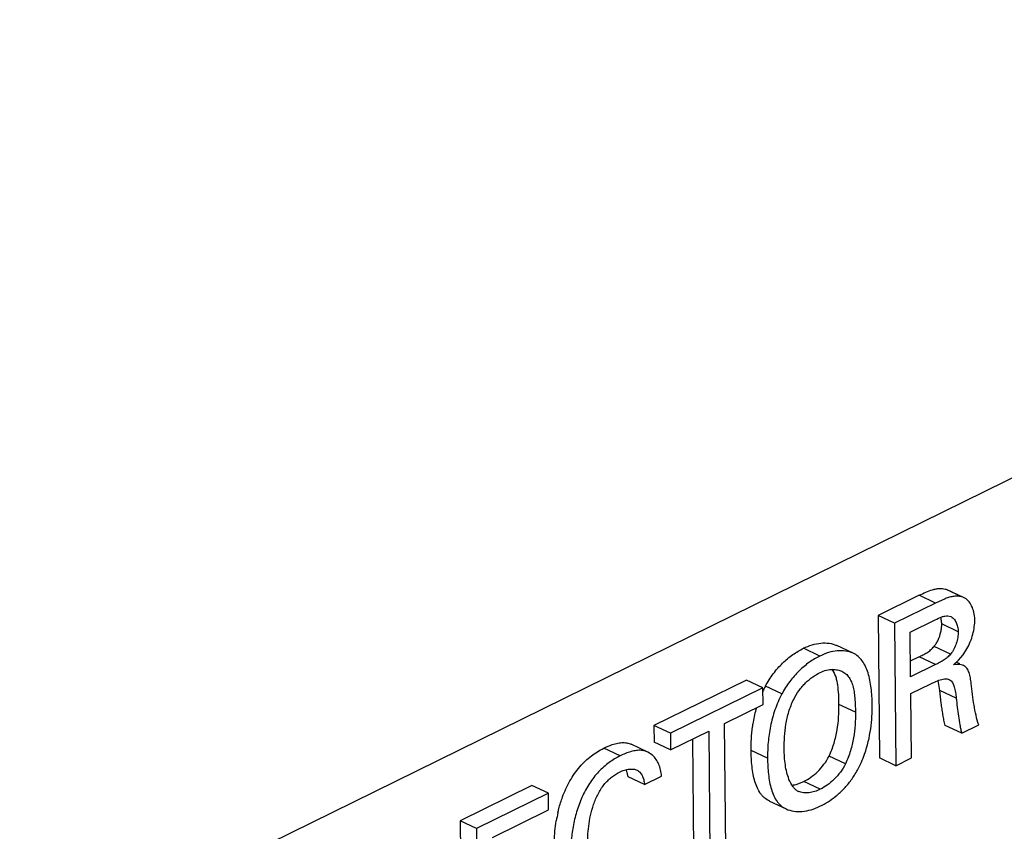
# Model space of a CAD drawing. Header units: inches. Extents: x 0 to 34, y 0 to 22.
# Tile 58 of 84: x 25.574 to 26, y 16.398 to 16.749. Entities that reach past the tile are written whole.
import ezdxf

# ---------------------------------------------------------------- set-up
doc = ezdxf.new("R2010")
doc.units = ezdxf.units.IN
doc.header["$LTSCALE"] = 1.87
doc.header["$MEASUREMENT"] = 0
doc.layers.get('0').update_dxf_attribs({"linetype": 'CONTINUOUS'})

msp = doc.modelspace()

# ---------------------------------------------------------------- linework, layer by layer
at = {"color": 7, "linetype": 'CONTINUOUS'}
for p, q in [((26.4053223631, 16.7485133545), (25.5744574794, 16.3395687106)), ((25.9813231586, 16.4991953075), (25.9742228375, 16.5025323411)), ((25.9742228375, 16.5025323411), (25.9749965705, 16.5022396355)), ((25.9820966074, 16.4989019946), (25.9749962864, 16.5022390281)), ((25.9628235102, 16.499838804), (25.9451557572, 16.4911575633)), ((25.9699238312, 16.4965017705), (25.9628235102, 16.499838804)), ((25.9741505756, 16.4983800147), (25.9699238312, 16.4965017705)), ((25.9820982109, 16.4989054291), (25.9813231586, 16.4991953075)), ((25.9699238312, 16.4965017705), (25.9522560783, 16.4878205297)), ((25.9451557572, 16.4911575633), (25.945691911, 16.4295724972)), ((25.9522560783, 16.4878205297), (25.9451557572, 16.4911575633)), ((25.9589555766, 16.4839162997), (25.9697854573, 16.4892381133)), ((25.975317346, 16.4909765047), (25.9765067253, 16.4906611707)), ((25.9522560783, 16.4878205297), (25.952792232, 16.4262354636)), ((25.9797283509, 16.4841024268), (25.9726280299, 16.4874394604)), ((25.9591242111, 16.464553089), (25.9589555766, 16.4839162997)), ((25.9200184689, 16.4736083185), (25.9129181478, 16.4769453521)), ((25.9343629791, 16.4748233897), (25.9272626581, 16.4781604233)), ((25.9764458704, 16.47443876), (25.9693455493, 16.4777757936)), ((25.9818422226, 16.4741348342), (25.9835147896, 16.4767120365)), ((25.9628537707, 16.4732119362), (25.9590650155, 16.4713501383)), ((25.9699540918, 16.4698749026), (25.9628537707, 16.4732119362)), ((25.9799221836, 16.4718789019), (25.9818422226, 16.4741348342)), ((25.9699540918, 16.4698749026), (25.9591242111, 16.464553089)), ((25.9777231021, 16.4698410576), (25.9799221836, 16.4718789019)), ((25.9804676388, 16.4702285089), (25.9789240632, 16.4709539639)), ((25.9749448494, 16.4636955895), (25.9758678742, 16.463431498)), ((25.8882925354, 16.463214), (25.8483626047, 16.4435926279)), ((25.8953928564, 16.4598769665), (25.8554629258, 16.4402555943)), ((25.8953928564, 16.4598769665), (25.8882925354, 16.463214)), ((25.8954557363, 16.4526279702), (25.8953928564, 16.4598769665)), ((25.9035780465, 16.457216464), (25.8964777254, 16.4605534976)), ((25.9593308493, 16.4573748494), (25.9679544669, 16.4616119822)), ((25.9679544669, 16.4616119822), (25.9701557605, 16.4626342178)), ((25.9717842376, 16.4587581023), (25.9711053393, 16.462975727)), ((25.9595723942, 16.4295677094), (25.9593308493, 16.4573748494)), ((25.9788845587, 16.4554210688), (25.9717842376, 16.4587581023)), ((25.9724274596, 16.4532672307), (25.9717842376, 16.4587581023)), ((25.8788764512, 16.444481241), (25.8954557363, 16.4526279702)), ((25.9353557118, 16.4492780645), (25.9282553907, 16.4526150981)), ((25.8483626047, 16.4435926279), (25.8484254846, 16.4363436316)), ((25.8554629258, 16.4402555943), (25.8483626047, 16.4435926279)), ((25.8793497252, 16.3901451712), (25.8788764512, 16.444481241)), ((25.9812810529, 16.4402354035), (25.9741807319, 16.4435724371)), ((25.9812810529, 16.4402354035), (25.9886157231, 16.4438393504)), ((25.8554629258, 16.4402555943), (25.8555258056, 16.4330065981)), ((25.8555258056, 16.4330065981), (25.8720962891, 16.4411489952)), ((25.8720962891, 16.4411489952), (25.8725695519, 16.386814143)), ((25.8456824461, 16.4321395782), (25.8385821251, 16.4354766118)), ((25.8555258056, 16.4330065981), (25.8484254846, 16.4363436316)), ((25.8650551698, 16.437689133), (25.8654692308, 16.3901511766)), ((25.8337669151, 16.4304539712), (25.826666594, 16.4337910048)), ((25.8477251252, 16.4307554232), (25.8456824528, 16.4321395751)), ((25.8974222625, 16.4295201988), (25.8903219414, 16.4328572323)), ((25.9310799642, 16.4270448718), (25.9239796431, 16.4303819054)), ((25.952792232, 16.4262354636), (25.945691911, 16.4295724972)), ((25.952792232, 16.4262354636), (25.9595723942, 16.4295677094)), ((25.837228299, 16.4214169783), (25.8365149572, 16.4244512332)), ((25.8443286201, 16.4180799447), (25.837228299, 16.4214169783)), ((25.8443286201, 16.4180799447), (25.8516544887, 16.4216795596)), ((25.7956635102, 16.4176961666), (25.7646349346, 16.4024486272)), ((25.8027638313, 16.414359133), (25.7956635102, 16.4176961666)), ((25.909752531, 16.4181440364), (25.9130745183, 16.4193674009)), ((25.9201748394, 16.4160303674), (25.9130745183, 16.4193674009)), ((25.8027638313, 16.414359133), (25.7717352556, 16.3991115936)), ((25.8028276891, 16.4071106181), (25.8027638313, 16.414359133)), ((25.8983202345, 16.4108935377), (25.9054205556, 16.4075565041)), ((25.7786457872, 16.3952268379), (25.8028276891, 16.4071106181)), ((25.7646349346, 16.4024486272), (25.7651710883, 16.3408635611)), ((25.7717352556, 16.3991115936), (25.7646349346, 16.4024486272)), ((25.7717352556, 16.3991115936), (25.7722714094, 16.3375265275))]:
    msp.add_line(p, q, dxfattribs=at)
for centre, radius, start, end in [((25.9343648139, 16.440188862), 0.0430141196, 153.1194993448, 155.4484751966), ((25.9325505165, 16.4411025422), 0.0409827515, 151.6658306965, 153.112030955), ((25.906744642, 16.4299289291), 0.0121583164, 276.5481512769, 278.8986334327), ((25.9065633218, 16.4310632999), 0.0133070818, 278.9144158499, 283.8666249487), ((25.9131203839, 16.4200729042), 0.0054862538, 223.8211244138, 238.3399211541), ((25.9132702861, 16.4203171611), 0.0057728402, 238.345994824, 244.8566670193), ((25.9032092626, 16.4429159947), 0.0381457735, 296.1608604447, 302.2238167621), ((25.8656029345, 16.3925791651), 0.0602369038, 167.1691209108, 170.6353320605)]:
    msp.add_arc(centre, radius, start, end, dxfattribs=at)
for points, knots in [([(25.9628235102, 16.499838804), (25.9637868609, 16.5003124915), (25.96570318, 16.5012274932), (25.9681648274, 16.5021533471), (25.9701367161, 16.502636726), (25.9719805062, 16.5028882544), (25.9733765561, 16.502790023), (25.9742228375, 16.5025323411)], [0, 0, 0, 0, 0.2694311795, 0.5328307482, 0.6583157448, 0.7779711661, 1, 1, 1, 1]), ([(25.9813231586, 16.4991953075), (25.9807884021, 16.499358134), (25.9796366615, 16.4995353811), (25.9778498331, 16.4994223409), (25.9760020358, 16.4990198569), (25.9747721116, 16.4986114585), (25.9741505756, 16.4983800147)], [0, 0, 0, 0, 0.2286246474, 0.470711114, 0.7287449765, 1, 1, 1, 1]), ([(25.9869054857, 16.489343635), (25.9868961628, 16.4904007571), (25.9866648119, 16.4924431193), (25.9856970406, 16.4952316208), (25.9842047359, 16.4974905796), (25.9828264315, 16.4985589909), (25.9820965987, 16.4989019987)], [0, 0, 0, 0, 0.283236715, 0.5456828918, 0.7839432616, 1, 1, 1, 1]), ([(25.9697854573, 16.4892381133), (25.9707121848, 16.4896934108), (25.972076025, 16.4903635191), (25.9739504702, 16.4909277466), (25.9748798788, 16.4910119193), (25.975317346, 16.4909765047)], [0, 0, 0, 0, 0.5288624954, 0.7751961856, 1, 1, 1, 1]), ([(25.9726280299, 16.4874394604), (25.9726258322, 16.4876913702), (25.9725823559, 16.4886677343), (25.9724016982, 16.4896391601), (25.9721857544, 16.4903315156)], [0, 0, 0, 0, 0.257805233, 1, 1, 1, 1]), ([(25.9765067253, 16.4906611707), (25.9770029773, 16.4904279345), (25.9779366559, 16.4896872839), (25.9789295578, 16.4881276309), (25.9795684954, 16.4862163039), (25.9797220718, 16.484822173), (25.9797283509, 16.4841024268)], [0, 0, 0, 0, 0.2152672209, 0.454014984, 0.7174259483, 1, 1, 1, 1]), ([(25.9835147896, 16.4767120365), (25.9840723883, 16.4776929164), (25.9850456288, 16.4797491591), (25.9861019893, 16.4829598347), (25.9867551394, 16.4861753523), (25.9869142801, 16.4883137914), (25.9869054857, 16.489343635)], [0, 0, 0, 0, 0.2562930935, 0.5148684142, 0.7660609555, 1, 1, 1, 1]), ([(25.9710641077, 16.4805244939), (25.9715863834, 16.4816394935), (25.9721668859, 16.4833897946), (25.9725649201, 16.4857367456), (25.9726329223, 16.486885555), (25.9726280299, 16.4874394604)], [0, 0, 0, 0, 0.5176613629, 0.7671108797, 1, 1, 1, 1]), ([(25.9797283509, 16.4841024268), (25.979735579, 16.4832840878), (25.9795824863, 16.4815786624), (25.9789667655, 16.4790456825), (25.9779621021, 16.4765890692), (25.9769936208, 16.4751043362), (25.9764458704, 16.47443876)], [0, 0, 0, 0, 0.2364826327, 0.4920260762, 0.7509136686, 1, 1, 1, 1]), ([(25.8964777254, 16.4605534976), (25.8974834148, 16.4624220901), (25.8997083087, 16.4659607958), (25.9037358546, 16.4705546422), (25.9081522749, 16.4742430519), (25.9113283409, 16.4761641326), (25.9129181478, 16.4769453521)], [0, 0, 0, 0, 0.2701422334, 0.5298071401, 0.774497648, 1, 1, 1, 1]), ([(25.9129181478, 16.4769453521), (25.9141290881, 16.4775405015), (25.9165830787, 16.4785170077), (25.920348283, 16.4792917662), (25.9239739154, 16.4792720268), (25.9262460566, 16.4786382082), (25.9272626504, 16.4781604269)], [0, 0, 0, 0, 0.2728702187, 0.531283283, 0.7728378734, 1, 1, 1, 1]), ([(25.9628537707, 16.4732119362), (25.963130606, 16.4733481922), (25.9636846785, 16.4736330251), (25.9648106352, 16.4742239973), (25.9662415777, 16.4750269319), (25.9679077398, 16.4762190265), (25.9688946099, 16.4772176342), (25.9693455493, 16.4777757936)], [0, 0, 0, 0, 0.1157573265, 0.2336975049, 0.4771137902, 0.7307978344, 1, 1, 1, 1]), ([(25.9693455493, 16.4777757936), (25.9696837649, 16.4781867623), (25.9703175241, 16.4790690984), (25.9708305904, 16.480025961), (25.9710641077, 16.4805244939)], [0, 0, 0, 0, 0.4915639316, 1, 1, 1, 1]), ([(25.9200184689, 16.4736083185), (25.918428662, 16.472827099), (25.915252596, 16.4709060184), (25.9108361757, 16.4672176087), (25.9068086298, 16.4626237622), (25.9045837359, 16.4590850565), (25.9035780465, 16.457216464)], [0, 0, 0, 0, 0.225502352, 0.4701928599, 0.7298577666, 1, 1, 1, 1]), ([(25.934362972, 16.4748233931), (25.9333463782, 16.4753011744), (25.9310742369, 16.4759349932), (25.9274486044, 16.4759547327), (25.9236833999, 16.4751799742), (25.9212294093, 16.474203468), (25.9200184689, 16.4736083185)], [0, 0, 0, 0, 0.2271621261, 0.4687167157, 0.7271297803, 1, 1, 1, 1]), ([(25.9426246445, 16.4527664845), (25.9426042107, 16.4551154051), (25.9424077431, 16.4586051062), (25.9416747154, 16.4631146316), (25.9408746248, 16.4662458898), (25.939788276, 16.4690806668), (25.9383778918, 16.471538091), (25.9365928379, 16.4735320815), (25.9351252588, 16.4744651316), (25.934362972, 16.4748233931)], [0, 0, 0, 0, 0.2855736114, 0.4235943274, 0.5549368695, 0.677806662, 0.7915840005, 0.8976026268, 1, 1, 1, 1]), ([(25.9764458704, 16.47443876), (25.9759949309, 16.4738806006), (25.9750080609, 16.4728819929), (25.9733418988, 16.4716898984), (25.9719109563, 16.4708869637), (25.9707849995, 16.4702959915), (25.9702309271, 16.4700111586), (25.9699540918, 16.4698749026)], [0, 0, 0, 0, 0.2692021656, 0.5228862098, 0.7663024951, 0.8842426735, 1, 1, 1, 1]), ([(25.9282553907, 16.4526150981), (25.9282429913, 16.4540478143), (25.9281807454, 16.4568840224), (25.9278738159, 16.4603776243), (25.9273828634, 16.4630356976), (25.9267391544, 16.465386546), (25.9259864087, 16.4670322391), (25.9253129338, 16.4679562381)], [0, 0, 0, 0, 0.2715982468, 0.5376524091, 0.6637554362, 0.7832569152, 1, 1, 1, 1]), ([(25.9820207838, 16.4694985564), (25.9813854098, 16.4697971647), (25.9799191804, 16.4700879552), (25.9784635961, 16.4699642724), (25.9777231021, 16.4698410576)], [0, 0, 0, 0, 0.483262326, 1, 1, 1, 1]), ([(25.9853616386, 16.4616863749), (25.9852762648, 16.4625170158), (25.9850713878, 16.4641335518), (25.9846138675, 16.4660835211), (25.9840381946, 16.4674673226), (25.9835071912, 16.4683403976), (25.9828369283, 16.4690406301), (25.9822987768, 16.4693679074), (25.9820207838, 16.4694985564)], [0, 0, 0, 0, 0.2828177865, 0.5517805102, 0.6749309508, 0.7891322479, 0.8959646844, 1, 1, 1, 1]), ([(25.9087162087, 16.4548291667), (25.9093945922, 16.4561823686), (25.9105393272, 16.4581285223), (25.9123404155, 16.4604755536), (25.9142395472, 16.4625163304), (25.9167954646, 16.4646176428), (25.9190340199, 16.4659290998), (25.9201480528, 16.466476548)], [0, 0, 0, 0, 0.2732896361, 0.4056417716, 0.533521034, 0.7758982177, 1, 1, 1, 1]), ([(25.9201480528, 16.466476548), (25.921027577, 16.4669086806), (25.9228237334, 16.4675739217), (25.9247273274, 16.4678215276), (25.9256464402, 16.4678219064)], [0, 0, 0, 0, 0.516017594, 1, 1, 1, 1]), ([(25.9256464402, 16.4678219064), (25.9263245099, 16.4678221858), (25.9276595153, 16.4676952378), (25.9289377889, 16.4672782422), (25.9295283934, 16.4670006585)], [0, 0, 0, 0, 0.5095762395, 1, 1, 1, 1]), ([(25.9295283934, 16.4670006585), (25.9301358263, 16.4667151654), (25.9310018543, 16.4661622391), (25.931974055, 16.4652057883), (25.9328440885, 16.4640694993), (25.9337044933, 16.4623709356), (25.9344167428, 16.4600683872), (25.9348899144, 16.4575336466), (25.9352706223, 16.4539159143), (25.9353395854, 16.4511414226), (25.9353557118, 16.4492780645)], [0, 0, 0, 0, 0.1026920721, 0.1547676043, 0.2081401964, 0.3209930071, 0.4437915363, 0.5758755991, 0.7148907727, 1, 1, 1, 1]), ([(25.9701557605, 16.4626342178), (25.9709708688, 16.4629806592), (25.9721835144, 16.4634361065), (25.9738106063, 16.4637404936), (25.9745839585, 16.4637446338), (25.9749448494, 16.4636955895)], [0, 0, 0, 0, 0.5364145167, 0.7794155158, 1, 1, 1, 1]), ([(25.9758678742, 16.463431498), (25.9770196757, 16.4628902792), (25.9778387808, 16.4611044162), (25.9783421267, 16.4591172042), (25.9786485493, 16.4574898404), (25.9787972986, 16.4562510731), (25.9788845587, 16.4554210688)], [0, 0, 0, 0, 0.4357906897, 0.5721359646, 0.7142105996, 1, 1, 1, 1]), ([(25.9886157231, 16.4438393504), (25.9881548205, 16.4452077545), (25.9873726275, 16.4480548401), (25.9862259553, 16.4540063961), (25.985697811, 16.4585941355), (25.9853616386, 16.4616863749)], [0, 0, 0, 0, 0.2383664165, 0.4865234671, 1, 1, 1, 1]), ([(25.9035780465, 16.457216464), (25.9024009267, 16.4550338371), (25.9004504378, 16.4504576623), (25.8985665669, 16.4433600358), (25.8975589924, 16.4363484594), (25.8974030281, 16.4317425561), (25.8974222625, 16.4295201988)], [0, 0, 0, 0, 0.2597167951, 0.5181965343, 0.767238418, 1, 1, 1, 1]), ([(25.9788845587, 16.4554210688), (25.9790358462, 16.4541205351), (25.9793272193, 16.4515258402), (25.9798051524, 16.4476629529), (25.9803029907, 16.4444894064), (25.9807888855, 16.4420173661), (25.9810975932, 16.4408167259), (25.9812810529, 16.4402354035)], [0, 0, 0, 0, 0.2552198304, 0.5089577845, 0.7586883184, 0.8811749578, 1, 1, 1, 1]), ([(25.890963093, 16.4429493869), (25.8910620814, 16.4436467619), (25.8915114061, 16.4464750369), (25.8921542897, 16.4492737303), (25.8927595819, 16.4513464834)], [0, 0, 0, 0, 0.2459642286, 1, 1, 1, 1]), ([(25.9046094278, 16.4335664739), (25.9045943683, 16.435287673), (25.9046632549, 16.4388114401), (25.9052303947, 16.4441671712), (25.9064672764, 16.4496067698), (25.9078614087, 16.4531240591), (25.9087162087, 16.4548291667)], [0, 0, 0, 0, 0.2363140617, 0.4834463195, 0.7381348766, 1, 1, 1, 1]), ([(25.9239796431, 16.4303819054), (25.9248578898, 16.4321725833), (25.9262346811, 16.435884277), (25.9275294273, 16.4415586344), (25.9281754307, 16.4471441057), (25.9282711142, 16.4508173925), (25.9282553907, 16.4526150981)], [0, 0, 0, 0, 0.2621732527, 0.5175169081, 0.7636804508, 1, 1, 1, 1]), ([(25.9393438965, 16.431242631), (25.9405969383, 16.4347783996), (25.9422384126, 16.4419362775), (25.9426552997, 16.4492333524), (25.9426246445, 16.4527664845)], [0, 0, 0, 0, 0.5149612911, 1, 1, 1, 1]), ([(25.9741807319, 16.4435724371), (25.9739418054, 16.4443295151), (25.9735647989, 16.4459020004), (25.9731273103, 16.4483084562), (25.9727485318, 16.4507732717), (25.9725314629, 16.4524325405), (25.9724274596, 16.4532672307)], [0, 0, 0, 0, 0.2415061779, 0.4909554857, 0.7441169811, 1, 1, 1, 1]), ([(25.9353557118, 16.4492780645), (25.9353714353, 16.447480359), (25.9352757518, 16.4438070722), (25.9346297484, 16.4382216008), (25.9333350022, 16.4325472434), (25.9319582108, 16.4288355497), (25.9310799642, 16.4270448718)], [0, 0, 0, 0, 0.2363195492, 0.4824830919, 0.7378267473, 1, 1, 1, 1]), ([(25.8903219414, 16.4328572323), (25.8903077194, 16.4345004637), (25.890380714, 16.4378759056), (25.8907199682, 16.4412365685), (25.890963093, 16.4429493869)], [0, 0, 0, 0, 0.4871498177, 1, 1, 1, 1]), ([(25.826666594, 16.4337910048), (25.8271802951, 16.4340434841), (25.8282109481, 16.4345220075), (25.830023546, 16.4352464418), (25.83208186, 16.4358778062), (25.834367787, 16.4362493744), (25.8362257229, 16.4361934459), (25.8376140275, 16.4358768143), (25.8382674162, 16.4356245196), (25.8385821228, 16.4354766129)], [0, 0, 0, 0, 0.1382536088, 0.2743213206, 0.4712761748, 0.6570439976, 0.8315310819, 0.9160105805, 1, 1, 1, 1]), ([(25.808882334, 16.4127399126), (25.8097657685, 16.4151220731), (25.8118617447, 16.4196985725), (25.8159931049, 16.4257906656), (25.8210334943, 16.4305267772), (25.8247877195, 16.4328676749), (25.826666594, 16.4337910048)], [0, 0, 0, 0, 0.2701316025, 0.532898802, 0.7774161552, 1, 1, 1, 1]), ([(25.8337669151, 16.4304539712), (25.8321072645, 16.4296383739), (25.8296653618, 16.4281540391), (25.8266407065, 16.425739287), (25.824412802, 16.4236028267), (25.822331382, 16.4211799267), (25.820438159, 16.4184935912), (25.8187365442, 16.4156046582), (25.8167458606, 16.411570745), (25.8148093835, 16.4063352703), (25.8133085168, 16.3999421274), (25.8125178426, 16.3936496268), (25.8123796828, 16.3895037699), (25.8123972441, 16.3874820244)], [0, 0, 0, 0, 0.1097106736, 0.1684475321, 0.2294245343, 0.2925501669, 0.357651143, 0.4241417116, 0.4912677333, 0.62433094, 0.7542514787, 0.8800496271, 1, 1, 1, 1]), ([(25.8456824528, 16.4321395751), (25.8452629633, 16.4323367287), (25.844377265, 16.4326533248), (25.8427191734, 16.4329135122), (25.8407134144, 16.4328320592), (25.838407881, 16.4323364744), (25.8360711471, 16.4315247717), (25.834534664, 16.4308313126), (25.8337669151, 16.4304539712)], [0, 0, 0, 0, 0.1119621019, 0.225540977, 0.4035485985, 0.5932547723, 0.7933592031, 1, 1, 1, 1]), ([(25.8516544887, 16.4216795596), (25.8515859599, 16.4225993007), (25.8513130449, 16.4243809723), (25.8502657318, 16.4275778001), (25.8488822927, 16.4296961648), (25.8477251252, 16.4307554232)], [0, 0, 0, 0, 0.2744949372, 0.5330954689, 1, 1, 1, 1]), ([(25.8983202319, 16.4108935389), (25.8975576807, 16.4112519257), (25.89646579, 16.4119347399), (25.8952186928, 16.413108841), (25.8940816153, 16.4144997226), (25.8929116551, 16.4165757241), (25.8918825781, 16.4194049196), (25.8911483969, 16.42253389), (25.890500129, 16.4270386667), (25.8903422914, 16.4305162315), (25.8903219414, 16.4328572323)], [0, 0, 0, 0, 0.1029562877, 0.1552230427, 0.2088301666, 0.3219106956, 0.4443394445, 0.5756457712, 0.7139351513, 1, 1, 1, 1]), ([(25.9066671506, 16.4203317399), (25.9062799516, 16.4212949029), (25.9056457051, 16.4233569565), (25.9050409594, 16.4266145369), (25.9046998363, 16.4300499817), (25.9046196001, 16.4323882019), (25.9046094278, 16.4335664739)], [0, 0, 0, 0, 0.2313430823, 0.4789187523, 0.737403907, 1, 1, 1, 1]), ([(25.9130745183, 16.4193674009), (25.9141311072, 16.4198864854), (25.9162477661, 16.42119955), (25.9191869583, 16.4237015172), (25.9218778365, 16.4267712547), (25.9233548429, 16.4291321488), (25.9239796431, 16.4303819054)], [0, 0, 0, 0, 0.2244561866, 0.472276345, 0.7335925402, 1, 1, 1, 1]), ([(25.936242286, 16.4243447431), (25.936856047, 16.4254512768), (25.9379878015, 16.4277103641), (25.9389237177, 16.4300569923), (25.9393438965, 16.431242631)], [0, 0, 0, 0, 0.5014787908, 1, 1, 1, 1]), ([(25.8974222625, 16.4295201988), (25.8974426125, 16.4271791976), (25.8976004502, 16.4237016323), (25.8982487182, 16.4191968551), (25.8989828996, 16.4160678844), (25.9000119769, 16.4132386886), (25.9011819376, 16.4111626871), (25.9023190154, 16.4097718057), (25.9035661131, 16.4085977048), (25.9046580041, 16.4079148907), (25.9054205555, 16.4075565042)], [0, 0, 0, 0, 0.2860648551, 0.4243542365, 0.5556605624, 0.6780893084, 0.7911698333, 0.8447769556, 0.89704371, 1, 1, 1, 1]), ([(25.9310799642, 16.4270448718), (25.930455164, 16.4257951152), (25.9289781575, 16.4234342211), (25.9262872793, 16.4203644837), (25.9233480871, 16.4178625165), (25.9212314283, 16.4165494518), (25.9201748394, 16.4160303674)], [0, 0, 0, 0, 0.2664074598, 0.527723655, 0.7755438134, 1, 1, 1, 1]), ([(25.8197310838, 16.3911760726), (25.8197053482, 16.3941545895), (25.8198760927, 16.398710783), (25.8208937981, 16.4047935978), (25.8221971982, 16.4094604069), (25.8237742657, 16.4132524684), (25.8253972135, 16.4161023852), (25.8272258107, 16.4186609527), (25.8298670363, 16.4212880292), (25.8323143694, 16.4228844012), (25.8335491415, 16.4234912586)], [0, 0, 0, 0, 0.2415884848, 0.3683711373, 0.4994503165, 0.6338184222, 0.7002227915, 0.7650852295, 0.8884092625, 1, 1, 1, 1]), ([(25.8335491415, 16.4234912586), (25.8342238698, 16.423822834), (25.835592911, 16.4243727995), (25.8370403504, 16.424682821), (25.8377543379, 16.4247514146)], [0, 0, 0, 0, 0.5117500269, 1, 1, 1, 1]), ([(25.8377543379, 16.4247514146), (25.8383306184, 16.4248067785), (25.8394580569, 16.4248109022), (25.8405579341, 16.4245163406), (25.8410456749, 16.4242871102)], [0, 0, 0, 0, 0.5178963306, 1, 1, 1, 1]), ([(25.8410456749, 16.4242871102), (25.8412853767, 16.4241744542), (25.8417492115, 16.4239048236), (25.8425887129, 16.4231706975), (25.8433809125, 16.4218799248), (25.8439804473, 16.4200669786), (25.8442283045, 16.4187585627), (25.8443286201, 16.4180799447)], [0, 0, 0, 0, 0.1087092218, 0.2188025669, 0.4547059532, 0.7184360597, 1, 1, 1, 1]), ([(25.9235496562, 16.4106457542), (25.9247770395, 16.4114203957), (25.92721097, 16.4131640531), (25.9305985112, 16.4163074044), (25.9336615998, 16.4200707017), (25.9354262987, 16.4228736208), (25.936242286, 16.4243447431)], [0, 0, 0, 0, 0.2307592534, 0.4747313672, 0.7325329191, 1, 1, 1, 1]), ([(25.9091620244, 16.4162741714), (25.9088998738, 16.4165470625), (25.9078679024, 16.4177660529), (25.9071204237, 16.4192042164), (25.9066671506, 16.4203317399)], [0, 0, 0, 0, 0.2374502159, 1, 1, 1, 1]), ([(25.8068701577, 16.4059562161), (25.8070002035, 16.4065258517), (25.8075600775, 16.4088180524), (25.8082650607, 16.4110754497), (25.808882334, 16.4127399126)], [0, 0, 0, 0, 0.2476307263, 1, 1, 1, 1]), ([(25.9201748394, 16.4160303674), (25.9193866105, 16.4156429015), (25.9177870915, 16.4149953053), (25.9153351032, 16.4144426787), (25.9129670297, 16.4143937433), (25.9114759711, 16.4147818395), (25.9108174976, 16.4150913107)], [0, 0, 0, 0, 0.2721036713, 0.5322137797, 0.7745966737, 1, 1, 1, 1]), ([(25.9054205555, 16.4075565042), (25.9064601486, 16.4070679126), (25.908774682, 16.4064084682), (25.9124695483, 16.4063465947), (25.9163047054, 16.4070948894), (25.9188002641, 16.408074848), (25.9200274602, 16.4086778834)], [0, 0, 0, 0, 0.2282577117, 0.4703463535, 0.7282895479, 1, 1, 1, 1]), ([(25.805296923, 16.390819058), (25.8052888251, 16.3917513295), (25.8053304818, 16.3956185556), (25.8056907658, 16.3994848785), (25.8061688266, 16.4023807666)], [0, 0, 0, 0, 0.2410687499, 1, 1, 1, 1])]:
    msp.add_open_spline(points, degree=3, knots=knots, dxfattribs=at)

doc.saveas('drawing.dxf')
